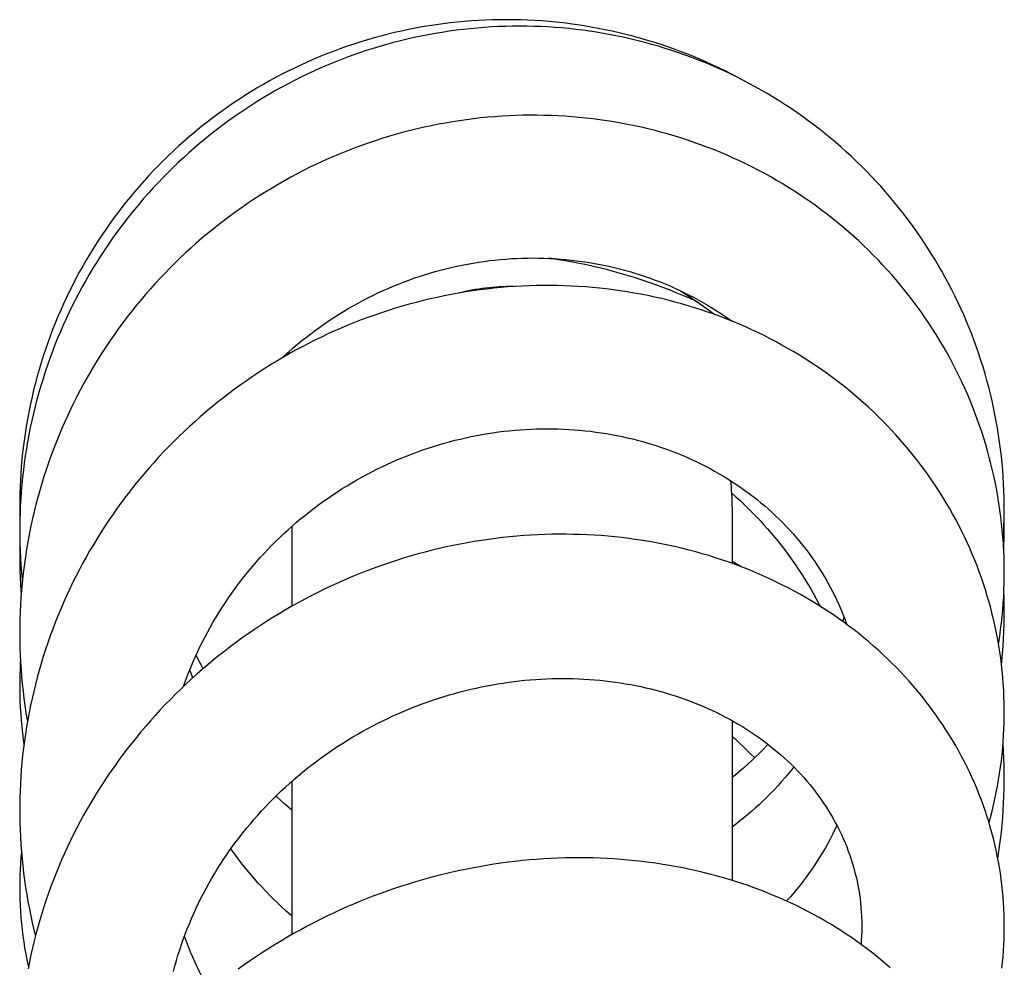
# Model space of a CAD drawing. Header units: millimetres. Extents: x 117 to 1320, y -43 to 1845.
# Tile 79 of 106: x 248 to 286, y 1809 to 1845. Entities that reach past the tile are written whole.
import ezdxf

# ---------------------------------------------------------------- set-up
doc = ezdxf.new("R2010")
doc.units = ezdxf.units.MM
doc.header["$LTSCALE"] = 65.395
doc.layers.get('0').update_dxf_attribs({"linetype": 'CONTINUOUS'})

msp = doc.modelspace()

# ---------------------------------------------------------------- linework, layer by layer
at = {"color": 7, "linetype": 'Continuous'}
for p, q in [((275.98, 1826.633), (275.98, 1824.444)), ((286.48, 1826.043), (286.478, 1826.316)), ((258.98, 1825.872), (258.98, 1822.789)), ((275.98, 1818.374), (275.98, 1812.207)), ((258.98, 1816.031), (258.98, 1810.113))]:
    msp.add_line(p, q, dxfattribs=at)
for points in [[(276.46, 1843.065), (276.219, 1843.195), (275.976, 1843.323), (275.73, 1843.447), (275.484, 1843.567), (275.235, 1843.684), (274.985, 1843.797), (274.734, 1843.906), (274.481, 1844.012), (274.227, 1844.114), (273.971, 1844.212), (273.714, 1844.307), (273.456, 1844.398), (273.196, 1844.485), (272.935, 1844.569), (272.672, 1844.649), (272.408, 1844.725), (272.143, 1844.797), (271.877, 1844.866), (271.61, 1844.93), (271.343, 1844.991), (271.074, 1845.048), (270.805, 1845.101), (270.535, 1845.151), (270.265, 1845.196), (269.995, 1845.237), (269.724, 1845.275), (269.453, 1845.308), (269.182, 1845.338), (268.911, 1845.363), (268.64, 1845.385), (268.368, 1845.403), (268.096, 1845.417), (267.824, 1845.427), (267.551, 1845.433), (267.278, 1845.435), (267.005, 1845.433), (266.732, 1845.427), (266.459, 1845.417), (266.186, 1845.404), (265.913, 1845.386), (265.64, 1845.365), (265.368, 1845.339), (265.096, 1845.31), (264.825, 1845.277), (264.554, 1845.239), (264.285, 1845.198), (264.016, 1845.154), (263.748, 1845.105), (263.481, 1845.052), (263.216, 1844.996), (262.951, 1844.936), (262.687, 1844.872), (262.424, 1844.804), (262.162, 1844.733), (261.901, 1844.657), (261.641, 1844.578), (261.382, 1844.495), (261.125, 1844.409), (260.868, 1844.318), (260.613, 1844.224), (260.359, 1844.126), (260.106, 1844.025), (259.855, 1843.919), (259.605, 1843.81), (259.357, 1843.698), (259.111, 1843.582), (258.866, 1843.462), (258.624, 1843.34), (258.383, 1843.213), (258.145, 1843.084), (257.908, 1842.951), (257.674, 1842.815), (257.442, 1842.675), (257.212, 1842.532), (256.985, 1842.386), (256.759, 1842.237), (256.535, 1842.084), (256.314, 1841.928), (256.094, 1841.768), (255.877, 1841.605), (255.662, 1841.439), (255.449, 1841.27), (255.238, 1841.097), (255.03, 1840.922), (254.825, 1840.743), (254.622, 1840.562), (254.422, 1840.378), (254.225, 1840.19), (254.03, 1840.001), (253.839, 1839.808), (253.65, 1839.613), (253.464, 1839.415), (253.282, 1839.215), (253.102, 1839.013), (252.926, 1838.808), (252.753, 1838.6), (252.582, 1838.39), (252.415, 1838.178), (252.251, 1837.963), (252.09, 1837.746), (251.931, 1837.526), (251.776, 1837.303), (251.624, 1837.078), (251.475, 1836.851), (251.329, 1836.621), (251.187, 1836.389), (251.048, 1836.156), (250.912, 1835.92), (250.78, 1835.683), (250.652, 1835.443), (250.527, 1835.202), (250.405, 1834.96), (250.287, 1834.716), (250.173, 1834.47), (250.062, 1834.222), (249.955, 1833.973), (249.851, 1833.723), (249.752, 1833.471), (249.655, 1833.218), (249.563, 1832.963), (249.474, 1832.707), (249.389, 1832.449), (249.307, 1832.19), (249.23, 1831.93), (249.156, 1831.669), (249.085, 1831.406), (249.019, 1831.142), (248.956, 1830.877), (248.897, 1830.611), (248.842, 1830.344), (248.791, 1830.076), (248.743, 1829.808), (248.7, 1829.539), (248.66, 1829.27), (248.625, 1829.001), (248.593, 1828.731), (248.565, 1828.461), (248.542, 1828.191), (248.522, 1827.921), (248.507, 1827.669)], [(286.48, 1826.551), (286.48, 1826.703), (286.475, 1826.972), (286.467, 1827.242), (286.455, 1827.512), (286.439, 1827.782), (286.42, 1828.051), (286.396, 1828.321), (286.368, 1828.591), (286.337, 1828.86), (286.301, 1829.129), (286.262, 1829.397), (286.219, 1829.664), (286.172, 1829.931), (286.121, 1830.197), (286.066, 1830.462), (286.008, 1830.726), (285.946, 1830.989), (285.88, 1831.251), (285.81, 1831.511), (285.737, 1831.77), (285.66, 1832.028), (285.579, 1832.283), (285.495, 1832.538), (285.408, 1832.79), (285.316, 1833.042), (285.221, 1833.292), (285.122, 1833.541), (285.02, 1833.789), (284.914, 1834.036), (284.804, 1834.282), (284.69, 1834.526), (284.572, 1834.769), (284.451, 1835.011), (284.327, 1835.251), (284.198, 1835.489), (284.067, 1835.726), (283.932, 1835.96), (283.793, 1836.193), (283.651, 1836.424), (283.506, 1836.652), (283.358, 1836.878), (283.206, 1837.102), (283.051, 1837.324), (282.894, 1837.543), (282.733, 1837.76), (282.569, 1837.974), (282.403, 1838.185), (282.233, 1838.394), (282.061, 1838.599), (281.886, 1838.803), (281.709, 1839.003), (281.528, 1839.201), (281.345, 1839.396), (281.158, 1839.588), (280.969, 1839.779), (280.776, 1839.966), (280.581, 1840.151), (280.382, 1840.334), (280.181, 1840.514), (279.976, 1840.691), (279.769, 1840.865), (279.56, 1841.037), (279.348, 1841.206), (279.133, 1841.371), (278.916, 1841.534), (278.696, 1841.693), (278.474, 1841.849), (278.25, 1842.002), (278.024, 1842.152), (277.796, 1842.298), (277.566, 1842.441), (277.334, 1842.58), (277.1, 1842.716), (276.864, 1842.848), (276.627, 1842.977), (276.389, 1843.102), (276.149, 1843.224), (275.907, 1843.342), (275.664, 1843.456), (275.419, 1843.567), (275.173, 1843.674), (274.924, 1843.778), (274.674, 1843.878), (274.422, 1843.975), (274.168, 1844.069), (273.912, 1844.159), (273.655, 1844.245), (273.396, 1844.328), (273.136, 1844.407), (272.875, 1844.482), (272.612, 1844.554), (272.348, 1844.622), (272.083, 1844.686), (271.817, 1844.746), (271.55, 1844.803), (271.283, 1844.856), (271.015, 1844.904), (270.746, 1844.949), (270.477, 1844.99), (270.208, 1845.027), (269.938, 1845.06), (269.668, 1845.089), (269.399, 1845.115), (269.129, 1845.136), (268.859, 1845.154), (268.588, 1845.167), (268.318, 1845.177), (268.047, 1845.183), (267.776, 1845.185), (267.505, 1845.182), (267.233, 1845.177), (266.961, 1845.167), (266.689, 1845.153), (266.417, 1845.135), (266.144, 1845.113), (265.872, 1845.088), (265.599, 1845.058), (265.327, 1845.025), (265.056, 1844.988), (264.784, 1844.946), (264.514, 1844.901), (264.243, 1844.852), (263.974, 1844.799), (263.706, 1844.743), (263.438, 1844.682), (263.172, 1844.618), (262.906, 1844.55), (262.642, 1844.478), (262.379, 1844.403), (262.118, 1844.324), (261.858, 1844.241), (261.599, 1844.154), (261.342, 1844.064), (261.087, 1843.971), (260.832, 1843.873), (260.579, 1843.772), (260.327, 1843.667), (260.076, 1843.559), (259.826, 1843.446), (259.578, 1843.33), (259.331, 1843.211), (259.085, 1843.087), (258.841, 1842.96), (258.598, 1842.829), (258.357, 1842.695), (258.118, 1842.557), (257.88, 1842.416), (257.645, 1842.271), (257.411, 1842.123), (257.18, 1841.972), (256.951, 1841.818), (256.724, 1841.66), (256.5, 1841.499), (256.278, 1841.335), (256.059, 1841.169), (255.842, 1840.999), (255.628, 1840.826), (255.417, 1840.651), (255.208, 1840.473), (255.002, 1840.291), (254.799, 1840.107), (254.598, 1839.92), (254.4, 1839.73), (254.205, 1839.538), (254.012, 1839.342), (253.821, 1839.143), (253.633, 1838.941), (253.448, 1838.736), (253.265, 1838.529), (253.086, 1838.319), (252.909, 1838.105), (252.735, 1837.89), (252.563, 1837.671), (252.395, 1837.45), (252.23, 1837.227), (252.068, 1837.001), (251.91, 1836.773), (251.754, 1836.543), (251.602, 1836.311), (251.454, 1836.077), (251.308, 1835.841), (251.167, 1835.603), (251.028, 1835.364), (250.894, 1835.122), (250.763, 1834.88), (250.635, 1834.635), (250.511, 1834.389), (250.391, 1834.142), (250.274, 1833.893), (250.161, 1833.642), (250.051, 1833.389), (249.945, 1833.135), (249.842, 1832.879), (249.743, 1832.62), (249.647, 1832.361), (249.555, 1832.099), (249.466, 1831.836), (249.381, 1831.572), (249.3, 1831.306)], [(286.48, 1824.09), (286.48, 1824.169), (286.477, 1824.428), (286.47, 1824.687), (286.459, 1824.946), (286.444, 1825.205), (286.425, 1825.465), (286.403, 1825.724), (286.376, 1825.983), (286.346, 1826.242), (286.312, 1826.5), (286.274, 1826.757), (286.232, 1827.015), (286.186, 1827.271), (286.137, 1827.526), (286.084, 1827.781), (286.026, 1828.035), (285.966, 1828.287), (285.901, 1828.539), (285.833, 1828.789), (285.761, 1829.037), (285.686, 1829.285), (285.607, 1829.531), (285.524, 1829.775), (285.438, 1830.018), (285.348, 1830.26), (285.254, 1830.5), (285.157, 1830.739), (285.056, 1830.977), (284.952, 1831.214), (284.843, 1831.45), (284.731, 1831.684), (284.616, 1831.917), (284.496, 1832.148), (284.373, 1832.378), (284.247, 1832.607), (284.117, 1832.833), (283.984, 1833.058), (283.847, 1833.281), (283.707, 1833.502), (283.564, 1833.721), (283.417, 1833.938), (283.267, 1834.152), (283.114, 1834.365), (282.958, 1834.575), (282.799, 1834.782), (282.637, 1834.987), (282.472, 1835.189), (282.304, 1835.389), (282.134, 1835.586), (281.961, 1835.781), (281.785, 1835.972), (281.606, 1836.161), (281.424, 1836.348), (281.239, 1836.532), (281.051, 1836.713), (280.86, 1836.892), (280.667, 1837.069), (280.47, 1837.243), (280.27, 1837.414), (280.068, 1837.583), (279.862, 1837.749), (279.654, 1837.912), (279.444, 1838.073), (279.231, 1838.23), (279.015, 1838.385), (278.797, 1838.536), (278.576, 1838.684), (278.354, 1838.829), (278.129, 1838.971), (277.902, 1839.11), (277.673, 1839.245), (277.442, 1839.377), (277.209, 1839.505), (276.975, 1839.63), (276.739, 1839.752), (276.502, 1839.87), (276.263, 1839.984), (276.022, 1840.095), (275.78, 1840.202), (275.536, 1840.306), (275.29, 1840.407), (275.043, 1840.504), (274.794, 1840.597), (274.543, 1840.687), (274.29, 1840.774), (274.035, 1840.857), (273.778, 1840.937), (273.52, 1841.013), (273.261, 1841.085), (273, 1841.154), (272.738, 1841.22), (272.474, 1841.281), (272.21, 1841.339), (271.944, 1841.393), (271.678, 1841.443), (271.411, 1841.489), (271.143, 1841.532), (270.874, 1841.571), (270.605, 1841.606), (270.335, 1841.637), (270.066, 1841.664), (269.796, 1841.688), (269.526, 1841.707), (269.256, 1841.723), (268.986, 1841.734), (268.715, 1841.742), (268.445, 1841.746), (268.174, 1841.747), (267.903, 1841.743), (267.632, 1841.735), (267.36, 1841.724), (267.088, 1841.709), (266.816, 1841.69), (266.543, 1841.666), (266.27, 1841.64), (265.997, 1841.609), (265.724, 1841.574), (265.452, 1841.535), (265.179, 1841.493), (264.908, 1841.446), (264.636, 1841.396), (264.365, 1841.342), (264.095, 1841.284), (263.826, 1841.222), (263.558, 1841.157), (263.29, 1841.088), (263.024, 1841.015), (262.759, 1840.938), (262.495, 1840.858), (262.232, 1840.774), (261.971, 1840.686), (261.712, 1840.595), (261.454, 1840.5), (261.197, 1840.402), (260.942, 1840.3), (260.688, 1840.195), (260.436, 1840.086), (260.184, 1839.973), (259.933, 1839.856), (259.684, 1839.736), (259.436, 1839.612), (259.189, 1839.484), (258.944, 1839.353), (258.7, 1839.218), (258.458, 1839.079), (258.218, 1838.937), (257.979, 1838.792), (257.743, 1838.643), (257.508, 1838.491), (257.276, 1838.336), (257.046, 1838.178), (256.818, 1838.016), (256.592, 1837.851), (256.369, 1837.684), (256.149, 1837.513), (255.931, 1837.34), (255.716, 1837.163), (255.503, 1836.984), (255.293, 1836.802), (255.086, 1836.618), (254.882, 1836.431), (254.68, 1836.241), (254.481, 1836.048), (254.285, 1835.852), (254.091, 1835.653), (253.9, 1835.451), (253.711, 1835.246), (253.524, 1835.039), (253.34, 1834.828), (253.159, 1834.614), (252.981, 1834.398), (252.805, 1834.179), (252.633, 1833.958), (252.464, 1833.734), (252.297, 1833.508), (252.134, 1833.279), (251.974, 1833.048), (251.817, 1832.816), (251.664, 1832.581), (251.514, 1832.344), (251.367, 1832.105), (251.224, 1831.864), (251.084, 1831.622), (250.948, 1831.378), (250.815, 1831.132), (250.686, 1830.885), (250.561, 1830.637), (250.439, 1830.387), (250.321, 1830.135), (250.206, 1829.882), (250.095, 1829.627), (249.988, 1829.37), (249.883, 1829.112), (249.783, 1828.852), (249.686, 1828.591), (249.592, 1828.328), (249.502, 1828.063), (249.416, 1827.797), (249.333, 1827.529)], [(258.601, 1832.373), (258.716, 1832.48), (258.877, 1832.625), (259.04, 1832.767), (259.206, 1832.907), (259.373, 1833.045), (259.543, 1833.18), (259.716, 1833.313), (259.89, 1833.443), (260.066, 1833.571), (260.244, 1833.696), (260.424, 1833.819), (260.606, 1833.939), (260.789, 1834.056), (260.974, 1834.17), (261.16, 1834.281), (261.348, 1834.389), (261.538, 1834.495), (261.728, 1834.597), (261.92, 1834.697), (262.113, 1834.793), (262.307, 1834.886), (262.502, 1834.977), (262.699, 1835.064), (262.896, 1835.148), (263.095, 1835.229), (263.294, 1835.307), (263.495, 1835.382), (263.696, 1835.454), (263.899, 1835.522), (264.103, 1835.588), (264.308, 1835.651), (264.514, 1835.71), (264.721, 1835.767), (264.929, 1835.82), (265.137, 1835.871), (265.347, 1835.918), (265.557, 1835.962), (265.767, 1836.002), (265.978, 1836.04), (266.189, 1836.074), (266.4, 1836.105), (266.611, 1836.133), (266.823, 1836.157), (267.034, 1836.178), (267.245, 1836.196), (267.456, 1836.211), (267.667, 1836.222), (267.878, 1836.23), (268.088, 1836.235), (268.298, 1836.237), (268.508, 1836.235), (268.717, 1836.23), (268.927, 1836.222), (269.137, 1836.211), (269.347, 1836.196), (269.556, 1836.178), (269.766, 1836.157), (269.975, 1836.132), (270.183, 1836.105), (270.392, 1836.074), (270.599, 1836.04), (270.806, 1836.002), (271.012, 1835.962), (271.217, 1835.918), (271.421, 1835.871), (271.624, 1835.821), (271.825, 1835.768), (272.026, 1835.712), (272.225, 1835.653), (272.422, 1835.591), (272.619, 1835.526), (272.814, 1835.458), (273.007, 1835.386), (273.2, 1835.312), (273.391, 1835.235), (273.58, 1835.155), (273.768, 1835.071), (273.955, 1834.985), (274.14, 1834.896), (274.324, 1834.804), (274.507, 1834.708), (274.688, 1834.61), (274.867, 1834.509), (275.045, 1834.405), (275.221, 1834.298), (275.395, 1834.188), (275.568, 1834.076), (275.738, 1833.961), (275.906, 1833.843), (275.966, 1833.8)], [(274.638, 1834.538), (274.581, 1834.565), (274.327, 1834.679), (274.072, 1834.79), (273.816, 1834.897), (273.558, 1835.001), (273.298, 1835.101), (273.037, 1835.198), (272.774, 1835.291), (272.51, 1835.381), (272.244, 1835.467), (271.978, 1835.55), (271.71, 1835.629), (271.442, 1835.704), (271.173, 1835.775), (270.903, 1835.843), (270.632, 1835.907), (270.361, 1835.967), (270.089, 1836.023), (269.817, 1836.075), (269.545, 1836.124), (269.273, 1836.169), (269.001, 1836.21), (268.901, 1836.223)], [(286.48, 1818.693), (286.48, 1818.821), (286.476, 1819.066), (286.468, 1819.312), (286.456, 1819.557), (286.441, 1819.803), (286.421, 1820.048), (286.398, 1820.293), (286.371, 1820.538), (286.34, 1820.783), (286.306, 1821.027), (286.267, 1821.27), (286.225, 1821.513), (286.179, 1821.756), (286.129, 1821.997), (286.075, 1822.237), (286.018, 1822.477), (285.957, 1822.715), (285.892, 1822.952), (285.824, 1823.187), (285.752, 1823.422), (285.677, 1823.655), (285.597, 1823.887), (285.515, 1824.118), (285.428, 1824.348), (285.338, 1824.576), (285.245, 1824.804), (285.147, 1825.03), (285.046, 1825.254), (284.942, 1825.478), (284.833, 1825.7), (284.722, 1825.921), (284.606, 1826.14), (284.487, 1826.358), (284.364, 1826.575), (284.238, 1826.79), (284.109, 1827.003), (283.976, 1827.215), (283.839, 1827.425), (283.699, 1827.632), (283.556, 1827.838), (283.41, 1828.042), (283.26, 1828.244), (283.108, 1828.443), (282.952, 1828.641), (282.793, 1828.836), (282.632, 1829.028), (282.467, 1829.218), (282.3, 1829.405), (282.13, 1829.59), (281.957, 1829.772), (281.781, 1829.952), (281.602, 1830.129), (281.42, 1830.304), (281.236, 1830.476), (281.048, 1830.646), (280.858, 1830.813), (280.664, 1830.978), (280.467, 1831.141), (280.268, 1831.301), (280.065, 1831.458), (279.86, 1831.613), (279.652, 1831.765), (279.441, 1831.914), (279.228, 1832.061), (279.012, 1832.204), (278.794, 1832.345), (278.574, 1832.482), (278.351, 1832.616), (278.126, 1832.747), (277.9, 1832.875), (277.671, 1833), (277.44, 1833.121), (277.208, 1833.239), (276.973, 1833.354), (276.737, 1833.465), (276.499, 1833.573), (276.259, 1833.678), (276.017, 1833.779), (275.773, 1833.877), (275.528, 1833.971), (275.281, 1834.062), (275.032, 1834.15), (274.782, 1834.234), (274.53, 1834.315), (274.276, 1834.392), (274.02, 1834.466), (273.763, 1834.536), (273.505, 1834.603), (273.244, 1834.666), (272.983, 1834.726), (272.72, 1834.782), (272.456, 1834.834), (272.191, 1834.883), (271.925, 1834.928), (271.657, 1834.969), (271.389, 1835.007), (271.12, 1835.041), (270.851, 1835.071), (270.581, 1835.097), (270.311, 1835.12), (270.04, 1835.139), (269.769, 1835.154), (269.498, 1835.165), (269.227, 1835.172), (268.956, 1835.176), (268.685, 1835.176), (268.414, 1835.172), (268.142, 1835.164), (267.87, 1835.152), (267.597, 1835.137), (267.325, 1835.118), (267.052, 1835.095), (266.778, 1835.068), (266.505, 1835.038), (266.232, 1835.003), (265.958, 1834.965), (265.685, 1834.923), (265.411, 1834.877), (265.138, 1834.827), (264.866, 1834.774), (264.594, 1834.716), (264.322, 1834.655), (264.051, 1834.59), (263.781, 1834.522), (263.512, 1834.45), (263.244, 1834.374), (262.977, 1834.294), (262.711, 1834.211), (262.447, 1834.125), (262.184, 1834.034), (261.922, 1833.94), (261.661, 1833.843), (261.402, 1833.742), (261.144, 1833.638), (260.888, 1833.53), (260.633, 1833.418), (260.379, 1833.303), (260.127, 1833.184), (259.876, 1833.062), (259.626, 1832.936), (259.378, 1832.807), (259.131, 1832.674), (258.885, 1832.537), (258.641, 1832.397), (258.399, 1832.254), (258.158, 1832.107), (257.92, 1831.957), (257.683, 1831.803), (257.449, 1831.647), (257.216, 1831.487), (256.986, 1831.324), (256.758, 1831.158), (256.533, 1830.989), (256.309, 1830.817), (256.089, 1830.642), (255.871, 1830.465), (255.656, 1830.285), (255.444, 1830.102), (255.234, 1829.916), (255.028, 1829.728), (254.824, 1829.537), (254.622, 1829.344), (254.424, 1829.148), (254.228, 1828.949), (254.034, 1828.747), (253.843, 1828.542), (253.655, 1828.334), (253.469, 1828.124), (253.285, 1827.91), (253.105, 1827.695), (252.927, 1827.476), (252.753, 1827.255), (252.581, 1827.032), (252.413, 1826.806), (252.247, 1826.578), (252.085, 1826.347), (251.926, 1826.115), (251.77, 1825.881), (251.617, 1825.644), (251.468, 1825.406), (251.323, 1825.166), (251.18, 1824.925), (251.042, 1824.681), (250.907, 1824.437), (250.776, 1824.191), (250.648, 1823.943), (250.524, 1823.694), (250.403, 1823.444), (250.286, 1823.192), (250.173, 1822.939), (250.063, 1822.684), (249.956, 1822.427), (249.853, 1822.169), (249.754, 1821.909), (249.658, 1821.647), (249.565, 1821.384), (249.476, 1821.119), (249.391, 1820.853), (249.309, 1820.586)], [(273.874, 1835.022), (273.977, 1834.962), (274.162, 1834.849), (274.345, 1834.733), (274.527, 1834.614), (274.707, 1834.492), (274.885, 1834.367), (275.062, 1834.24), (275.237, 1834.11), (275.314, 1834.05)], [(249.3, 1831.306), (249.222, 1831.038), (249.148, 1830.77), (249.078, 1830.501), (249.012, 1830.23), (248.95, 1829.959), (248.891, 1829.687), (248.836, 1829.414), (248.786, 1829.141), (248.739, 1828.867), (248.696, 1828.593), (248.657, 1828.319), (248.622, 1828.044), (248.59, 1827.77), (248.563, 1827.495), (248.54, 1827.22), (248.52, 1826.946), (248.504, 1826.671), (248.493, 1826.395), (248.485, 1826.12), (248.481, 1825.844), (248.481, 1825.707)], [(254.799, 1819.691), (254.841, 1819.812), (254.917, 1820.017), (254.997, 1820.221), (255.079, 1820.424), (255.164, 1820.626), (255.252, 1820.826), (255.343, 1821.025), (255.437, 1821.222), (255.534, 1821.418), (255.634, 1821.612), (255.737, 1821.805), (255.843, 1821.997), (255.952, 1822.187), (256.064, 1822.376), (256.179, 1822.563), (256.296, 1822.748), (256.417, 1822.932), (256.54, 1823.115), (256.666, 1823.296), (256.794, 1823.474), (256.926, 1823.651), (257.059, 1823.826), (257.196, 1823.999), (257.334, 1824.17), (257.475, 1824.339), (257.619, 1824.505), (257.764, 1824.669), (257.912, 1824.83), (258.062, 1824.989), (258.214, 1825.146), (258.368, 1825.3), (258.523, 1825.452), (258.681, 1825.601), (258.841, 1825.748), (259.004, 1825.892), (259.168, 1826.035), (259.335, 1826.175), (259.505, 1826.314), (259.676, 1826.449), (259.85, 1826.583), (260.025, 1826.714), (260.203, 1826.843), (260.382, 1826.969), (260.563, 1827.092), (260.746, 1827.213), (260.93, 1827.331), (261.116, 1827.446), (261.303, 1827.559), (261.492, 1827.669), (261.682, 1827.775), (261.873, 1827.879), (262.065, 1827.98), (262.258, 1828.078), (262.452, 1828.173), (262.647, 1828.265), (262.843, 1828.354), (263.04, 1828.44), (263.238, 1828.524), (263.438, 1828.604), (263.638, 1828.681), (263.839, 1828.756), (264.042, 1828.828), (264.245, 1828.896), (264.45, 1828.962), (264.656, 1829.025), (264.862, 1829.085), (265.07, 1829.143), (265.278, 1829.197), (265.487, 1829.248), (265.696, 1829.296), (265.906, 1829.341), (266.115, 1829.383), (266.326, 1829.421), (266.536, 1829.457), (266.746, 1829.49), (266.957, 1829.519), (267.167, 1829.545), (267.377, 1829.568), (267.587, 1829.589), (267.796, 1829.605), (268.005, 1829.619), (268.214, 1829.63), (268.423, 1829.638), (268.632, 1829.642), (268.841, 1829.644), (269.049, 1829.642), (269.258, 1829.638), (269.467, 1829.63), (269.675, 1829.619), (269.883, 1829.605), (270.091, 1829.588), (270.299, 1829.568), (270.505, 1829.545), (270.712, 1829.518), (270.917, 1829.489), (271.122, 1829.457), (271.325, 1829.421), (271.528, 1829.383), (271.73, 1829.342), (271.93, 1829.297), (272.129, 1829.25), (272.327, 1829.2), (272.524, 1829.147), (272.718, 1829.091), (272.911, 1829.033), (273.103, 1828.971), (273.293, 1828.907), (273.483, 1828.84), (273.67, 1828.77), (273.857, 1828.697), (274.043, 1828.621), (274.227, 1828.542), (274.41, 1828.46), (274.592, 1828.375), (274.772, 1828.288), (274.95, 1828.197), (275.127, 1828.104), (275.302, 1828.008), (275.475, 1827.91), (275.647, 1827.808), (275.816, 1827.705), (275.983, 1827.598), (276.148, 1827.489), (276.311, 1827.378), (276.472, 1827.264), (276.63, 1827.148), (276.786, 1827.03), (276.939, 1826.909), (277.09, 1826.787), (277.238, 1826.662), (277.384, 1826.534), (277.528, 1826.404), (277.669, 1826.272), (277.808, 1826.138), (277.945, 1826.001), (278.079, 1825.862), (278.21, 1825.721), (278.339, 1825.578), (278.465, 1825.432), (278.589, 1825.284), (278.71, 1825.135), (278.829, 1824.983), (278.944, 1824.829), (279.057, 1824.673), (279.167, 1824.515), (279.274, 1824.356), (279.378, 1824.195), (279.479, 1824.032), (279.576, 1823.868), (279.671, 1823.702), (279.762, 1823.535), (279.851, 1823.367), (279.936, 1823.198), (280.017, 1823.027), (280.095, 1822.856), (280.17, 1822.683), (280.242, 1822.51), (280.311, 1822.335), (280.376, 1822.158), (280.4, 1822.089)], [(248.507, 1827.669), (248.495, 1827.419), (248.486, 1827.15), (248.482, 1826.88), (248.481, 1826.684)], [(249.333, 1827.529), (249.254, 1827.26), (249.179, 1826.99), (249.107, 1826.719), (249.04, 1826.446), (248.976, 1826.173), (248.915, 1825.899), (248.859, 1825.624), (248.807, 1825.349), (248.758, 1825.073), (248.713, 1824.796), (248.673, 1824.52), (248.636, 1824.243), (248.603, 1823.966), (248.574, 1823.689), (248.549, 1823.412), (248.528, 1823.135), (248.511, 1822.858), (248.497, 1822.581), (248.488, 1822.303), (248.482, 1822.026), (248.481, 1821.77)], [(275.964, 1827.159), (276.122, 1827.017), (276.283, 1826.87), (276.442, 1826.72), (276.598, 1826.568), (276.752, 1826.414), (276.904, 1826.258), (277.053, 1826.099), (277.2, 1825.939), (277.345, 1825.776), (277.487, 1825.61), (277.628, 1825.443), (277.765, 1825.273), (277.901, 1825.1), (278.035, 1824.926), (278.165, 1824.749), (278.294, 1824.57), (278.42, 1824.39), (278.543, 1824.207), (278.664, 1824.022), (278.781, 1823.836), (278.896, 1823.648), (279.009, 1823.458), (279.118, 1823.267), (279.224, 1823.074), (279.328, 1822.88), (279.373, 1822.791)], [(248.481, 1826.684), (248.481, 1826.606), (248.484, 1826.335), (248.487, 1826.202)], [(286.437, 1825.298), (286.441, 1825.347), (286.457, 1825.615), (286.468, 1825.884), (286.476, 1826.152), (286.48, 1826.421), (286.48, 1826.551)], [(286.454, 1825.037), (286.459, 1825.125), (286.47, 1825.401), (286.477, 1825.676), (286.48, 1825.952), (286.48, 1826.043)], [(248.481, 1825.707), (248.482, 1825.482), (248.487, 1825.206), (248.496, 1824.93), (248.509, 1824.653), (248.526, 1824.377), (248.547, 1824.1), (248.571, 1823.824), (248.58, 1823.743)], [(286.48, 1810.444), (286.478, 1810.673), (286.473, 1810.899), (286.463, 1811.126), (286.45, 1811.353), (286.433, 1811.579), (286.413, 1811.806), (286.388, 1812.032), (286.36, 1812.258), (286.328, 1812.483), (286.293, 1812.708), (286.254, 1812.932), (286.211, 1813.156), (286.164, 1813.379), (286.114, 1813.601), (286.06, 1813.822), (286.002, 1814.042), (285.941, 1814.261), (285.877, 1814.479), (285.809, 1814.696), (285.737, 1814.912), (285.662, 1815.127), (285.583, 1815.341), (285.5, 1815.554), (285.414, 1815.766), (285.324, 1815.978), (285.23, 1816.188), (285.133, 1816.397), (285.033, 1816.605), (284.928, 1816.812), (284.821, 1817.017), (284.709, 1817.222), (284.595, 1817.424), (284.476, 1817.626), (284.355, 1817.825), (284.23, 1818.023), (284.102, 1818.219), (283.971, 1818.413), (283.836, 1818.606), (283.699, 1818.796), (283.558, 1818.984), (283.414, 1819.171), (283.267, 1819.355), (283.116, 1819.538), (282.963, 1819.719), (282.806, 1819.897), (282.646, 1820.074), (282.482, 1820.249), (282.316, 1820.422), (282.146, 1820.593), (281.973, 1820.761), (281.797, 1820.928), (281.619, 1821.092), (281.437, 1821.254), (281.252, 1821.413), (281.064, 1821.57), (280.874, 1821.725), (280.681, 1821.876), (280.486, 1822.026), (280.287, 1822.172), (280.087, 1822.316), (279.884, 1822.457), (279.678, 1822.595), (279.47, 1822.731), (279.259, 1822.863), (279.046, 1822.993), (278.831, 1823.12), (278.613, 1823.244), (278.393, 1823.365), (278.17, 1823.484), (277.944, 1823.599), (277.717, 1823.712), (277.487, 1823.822), (277.254, 1823.928), (277.02, 1824.032), (276.783, 1824.132), (276.545, 1824.23), (276.304, 1824.324), (276.062, 1824.415), (275.818, 1824.502), (275.572, 1824.586), (275.325, 1824.667), (275.076, 1824.745), (274.826, 1824.819), (274.574, 1824.89), (274.322, 1824.957), (274.068, 1825.021), (273.813, 1825.081), (273.556, 1825.138), (273.298, 1825.192), (273.039, 1825.242), (272.778, 1825.288), (272.516, 1825.332), (272.252, 1825.371), (271.988, 1825.407), (271.722, 1825.44), (271.455, 1825.469), (271.187, 1825.495), (270.918, 1825.517), (270.649, 1825.535), (270.379, 1825.55), (270.109, 1825.561), (269.838, 1825.568), (269.566, 1825.572), (269.295, 1825.572), (269.023, 1825.569), (268.751, 1825.562), (268.479, 1825.551), (268.207, 1825.537), (267.935, 1825.519), (267.662, 1825.497), (267.389, 1825.472), (267.117, 1825.443), (266.844, 1825.41), (266.571, 1825.374), (266.298, 1825.334), (266.026, 1825.291), (265.753, 1825.244), (265.481, 1825.193), (265.209, 1825.138), (264.937, 1825.08), (264.666, 1825.018), (264.396, 1824.953), (264.126, 1824.884), (263.857, 1824.812), (263.589, 1824.736), (263.322, 1824.656), (263.056, 1824.573), (262.791, 1824.487), (262.527, 1824.397), (262.265, 1824.304), (262.021, 1824.214)], [(248.488, 1825.179), (248.483, 1824.99), (248.48, 1824.73), (248.48, 1824.68)], [(248.48, 1824.68), (248.482, 1824.424), (248.488, 1824.165), (248.498, 1823.905), (248.511, 1823.645), (248.528, 1823.385), (248.538, 1823.269)], [(276.341, 1824.309), (276.13, 1824.433), (275.98, 1824.518)], [(262.021, 1824.214), (261.779, 1824.121), (261.519, 1824.018), (261.26, 1823.911), (261.002, 1823.801), (260.746, 1823.686), (260.49, 1823.569), (260.235, 1823.448), (259.982, 1823.323), (259.729, 1823.195), (259.479, 1823.063), (259.23, 1822.928), (258.983, 1822.79), (258.737, 1822.649), (258.493, 1822.504), (258.251, 1822.356), (258.011, 1822.205), (257.773, 1822.051), (257.537, 1821.893), (257.303, 1821.733), (257.072, 1821.569), (256.843, 1821.403), (256.616, 1821.234), (256.392, 1821.063), (256.171, 1820.888), (255.952, 1820.711), (255.736, 1820.532), (255.523, 1820.349), (255.312, 1820.164), (255.104, 1819.976), (254.898, 1819.786), (254.695, 1819.592), (254.494, 1819.396), (254.296, 1819.198), (254.101, 1818.996), (253.908, 1818.792), (253.717, 1818.585), (253.53, 1818.375), (253.345, 1818.163), (253.162, 1817.948), (252.983, 1817.731), (252.807, 1817.511), (252.634, 1817.29), (252.464, 1817.066), (252.297, 1816.84), (252.134, 1816.612), (251.974, 1816.382), (251.817, 1816.151), (251.663, 1815.917), (251.513, 1815.682), (251.367, 1815.446), (251.224, 1815.208), (251.085, 1814.968), (250.949, 1814.727), (250.817, 1814.485), (250.688, 1814.242), (250.563, 1813.997), (250.442, 1813.75), (250.324, 1813.502), (250.209, 1813.252), (250.098, 1813.001), (249.99, 1812.747), (249.886, 1812.492), (249.784, 1812.235), (249.687, 1811.977), (249.593, 1811.717), (249.503, 1811.457), (249.417, 1811.195), (249.334, 1810.932), (249.255, 1810.668), (249.179, 1810.403), (249.108, 1810.137), (249.04, 1809.871), (248.976, 1809.604), (248.916, 1809.337), (248.86, 1809.069), (248.808, 1808.801)], [(286.257, 1821.327), (286.265, 1821.374), (286.304, 1821.631), (286.339, 1821.888), (286.37, 1822.145), (286.397, 1822.402), (286.421, 1822.659), (286.44, 1822.916), (286.456, 1823.173), (286.468, 1823.431), (286.475, 1823.688), (286.48, 1823.946), (286.48, 1824.09)], [(286.48, 1822.57), (286.479, 1822.827), (286.473, 1823.105), (286.464, 1823.361)], [(286.373, 1820.52), (286.39, 1820.688), (286.415, 1820.967), (286.436, 1821.246), (286.453, 1821.525), (286.465, 1821.805), (286.474, 1822.084), (286.479, 1822.363), (286.48, 1822.57)], [(280.297, 1822.37), (280.276, 1822.307), (280.241, 1822.206)], [(248.481, 1821.77), (248.483, 1821.466), (248.489, 1821.187), (248.499, 1820.908), (248.513, 1820.628), (248.531, 1820.349), (248.553, 1820.07), (248.579, 1819.791), (248.609, 1819.512), (248.643, 1819.233), (248.68, 1818.955), (248.722, 1818.678), (248.767, 1818.401), (248.779, 1818.336)], [(248.51, 1820.698), (248.505, 1820.613), (248.493, 1820.366), (248.485, 1820.119), (248.481, 1819.873), (248.48, 1819.738)], [(249.309, 1820.586), (249.231, 1820.317), (249.157, 1820.047), (249.087, 1819.776), (249.02, 1819.505), (248.957, 1819.232), (248.898, 1818.959), (248.843, 1818.685), (248.792, 1818.411), (248.745, 1818.136), (248.701, 1817.86), (248.661, 1817.585), (248.626, 1817.309), (248.594, 1817.034), (248.566, 1816.758), (248.542, 1816.483), (248.522, 1816.207), (248.506, 1815.931), (248.494, 1815.656), (248.486, 1815.38), (248.481, 1815.104), (248.48, 1814.927)], [(255.557, 1820.378), (255.48, 1820.525), (255.384, 1820.712), (255.292, 1820.901), (255.289, 1820.907)], [(255.167, 1820.033), (255.096, 1820.196), (255.041, 1820.33)], [(263.459, 1818.808), (263.646, 1818.883), (263.845, 1818.961), (264.046, 1819.036), (264.248, 1819.108), (264.451, 1819.178), (264.655, 1819.245), (264.86, 1819.309), (265.065, 1819.37), (265.271, 1819.429), (265.478, 1819.485), (265.685, 1819.538), (265.893, 1819.588), (266.101, 1819.636), (266.309, 1819.68), (266.518, 1819.722), (266.726, 1819.761), (266.935, 1819.796), (267.144, 1819.829), (267.352, 1819.86), (267.561, 1819.887), (267.769, 1819.911), (267.978, 1819.933), (268.186, 1819.951), (268.395, 1819.967), (268.603, 1819.98), (268.811, 1819.99), (269.019, 1819.997), (269.226, 1820.001), (269.434, 1820.003), (269.64, 1820.001), (269.847, 1819.997), (270.052, 1819.99), (270.257, 1819.98), (270.461, 1819.967), (270.665, 1819.952), (270.867, 1819.934), (271.069, 1819.913), (271.269, 1819.889), (271.469, 1819.862), (271.668, 1819.833), (271.865, 1819.801), (272.062, 1819.766), (272.257, 1819.728), (272.452, 1819.688), (272.645, 1819.645), (272.838, 1819.599), (273.029, 1819.551), (273.22, 1819.5), (273.409, 1819.446), (273.597, 1819.389), (273.783, 1819.33), (273.968, 1819.269), (274.151, 1819.204), (274.333, 1819.137), (274.513, 1819.068), (274.691, 1818.996), (274.868, 1818.922), (275.042, 1818.846), (275.215, 1818.767), (275.385, 1818.685), (275.554, 1818.601), (275.721, 1818.515), (275.886, 1818.427), (276.05, 1818.335), (276.211, 1818.242), (276.371, 1818.146), (276.529, 1818.047), (276.685, 1817.946), (276.839, 1817.843), (276.991, 1817.738), (277.14, 1817.63), (277.287, 1817.52), (277.432, 1817.408), (277.575, 1817.294), (277.715, 1817.177), (277.852, 1817.059), (277.987, 1816.939), (278.12, 1816.817), (278.25, 1816.692), (278.377, 1816.566), (278.502, 1816.438), (278.624, 1816.308), (278.743, 1816.175), (278.86, 1816.041), (278.974, 1815.905), (279.086, 1815.767), (279.195, 1815.627), (279.301, 1815.485), (279.404, 1815.341), (279.504, 1815.196), (279.601, 1815.049), (279.695, 1814.9), (279.786, 1814.75), (279.874, 1814.598), (279.959, 1814.445), (280.04, 1814.291), (280.119, 1814.135), (280.193, 1813.979), (280.265, 1813.821), (280.333, 1813.662), (280.398, 1813.502), (280.46, 1813.341), (280.518, 1813.178), (280.573, 1813.015), (280.625, 1812.85), (280.673, 1812.685), (280.717, 1812.519), (280.759, 1812.352), (280.796, 1812.184), (280.831, 1812.015), (280.861, 1811.846), (280.889, 1811.676), (280.912, 1811.505), (280.933, 1811.335), (280.949, 1811.164), (280.962, 1810.993), (280.972, 1810.821), (280.978, 1810.651), (280.98, 1810.48), (280.98, 1810.445)], [(248.48, 1819.738), (248.481, 1819.632), (248.484, 1819.384), (248.492, 1819.136), (248.503, 1818.888), (248.518, 1818.64), (248.538, 1818.391), (248.561, 1818.143), (248.588, 1817.894), (248.619, 1817.646), (248.645, 1817.457)], [(254.414, 1808.695), (254.47, 1808.903), (254.528, 1809.111), (254.59, 1809.318), (254.655, 1809.524), (254.723, 1809.729), (254.795, 1809.933), (254.869, 1810.136), (254.947, 1810.338), (255.028, 1810.538), (255.111, 1810.737), (255.198, 1810.935), (255.287, 1811.131), (255.38, 1811.325), (255.475, 1811.518), (255.573, 1811.709), (255.673, 1811.898), (255.777, 1812.086), (255.883, 1812.273), (255.993, 1812.458), (256.105, 1812.642), (256.22, 1812.825), (256.339, 1813.007), (256.46, 1813.187), (256.584, 1813.365), (256.71, 1813.542), (256.839, 1813.717), (256.971, 1813.891), (257.105, 1814.062), (257.242, 1814.232), (257.382, 1814.399), (257.523, 1814.565), (257.667, 1814.728), (257.813, 1814.89), (257.962, 1815.049), (258.113, 1815.206), (258.265, 1815.361), (258.42, 1815.513), (258.576, 1815.663), (258.734, 1815.811), (258.894, 1815.955), (259.056, 1816.098), (259.22, 1816.238), (259.385, 1816.376), (259.553, 1816.512), (259.723, 1816.645), (259.896, 1816.777), (260.07, 1816.907), (260.247, 1817.035), (260.425, 1817.16), (260.606, 1817.283), (260.788, 1817.403), (260.971, 1817.521), (261.156, 1817.636), (261.343, 1817.749), (261.531, 1817.86), (261.72, 1817.967), (261.911, 1818.072), (262.103, 1818.175), (262.296, 1818.274), (262.49, 1818.371), (262.685, 1818.465), (262.881, 1818.557), (263.077, 1818.645), (263.275, 1818.731), (263.459, 1818.808)], [(285.89, 1814.433), (285.946, 1814.635), (286.008, 1814.876), (286.066, 1815.118), (286.121, 1815.36), (286.172, 1815.603), (286.219, 1815.847), (286.262, 1816.09), (286.301, 1816.334), (286.336, 1816.578), (286.368, 1816.822), (286.395, 1817.067), (286.419, 1817.311), (286.439, 1817.555), (286.454, 1817.799), (286.467, 1818.043), (286.475, 1818.288), (286.479, 1818.532), (286.48, 1818.693)], [(275.98, 1817.764), (276.088, 1817.669), (276.248, 1817.523), (276.406, 1817.375), (276.562, 1817.225), (276.715, 1817.074), (276.846, 1816.941)], [(277.363, 1817.462), (277.333, 1817.43), (277.186, 1817.276), (277.036, 1817.125), (276.884, 1816.977), (276.73, 1816.831), (276.574, 1816.688), (276.415, 1816.547), (276.255, 1816.409), (276.091, 1816.273), (275.98, 1816.184)], [(286.48, 1816.181), (286.479, 1816.371), (286.475, 1816.648), (286.466, 1816.924), (286.454, 1817.201), (286.437, 1817.478), (286.435, 1817.511)], [(278.354, 1816.589), (278.279, 1816.494), (278.15, 1816.335), (278.018, 1816.178), (277.884, 1816.023), (277.747, 1815.871), (277.607, 1815.721), (277.465, 1815.573), (277.321, 1815.427), (277.175, 1815.284), (277.026, 1815.143), (276.876, 1815.005), (276.723, 1814.869), (276.568, 1814.736), (276.411, 1814.605), (276.252, 1814.477), (276.09, 1814.351), (275.98, 1814.268)], [(286.23, 1813.056), (286.259, 1813.238), (286.298, 1813.515), (286.334, 1813.793), (286.366, 1814.071), (286.394, 1814.349), (286.419, 1814.627), (286.439, 1814.906), (286.455, 1815.184), (286.467, 1815.463), (286.475, 1815.741), (286.48, 1816.02), (286.48, 1816.181)], [(258.98, 1814.92), (258.879, 1815.006), (258.716, 1815.148), (258.556, 1815.293), (258.398, 1815.439), (258.371, 1815.465)], [(248.48, 1814.927), (248.482, 1814.714), (248.486, 1814.436), (248.495, 1814.158), (248.508, 1813.88), (248.525, 1813.602), (248.546, 1813.323), (248.571, 1813.046), (248.599, 1812.768), (248.632, 1812.491), (248.668, 1812.214), (248.709, 1811.938), (248.753, 1811.663), (248.801, 1811.389), (248.853, 1811.115), (248.909, 1810.843), (248.968, 1810.571), (249.032, 1810.3), (249.09, 1810.067)], [(280.018, 1814.334), (280.012, 1814.32), (279.93, 1814.147), (279.846, 1813.975), (279.759, 1813.805), (279.669, 1813.637), (279.575, 1813.469), (279.479, 1813.303), (279.38, 1813.139), (279.277, 1812.976), (279.172, 1812.814), (279.063, 1812.654), (278.952, 1812.496), (278.838, 1812.339), (278.721, 1812.183), (278.601, 1812.029), (278.478, 1811.877), (278.352, 1811.727), (278.224, 1811.579), (278.093, 1811.432), (278.074, 1811.412)], [(258.98, 1810.836), (258.929, 1810.88), (258.765, 1811.026), (258.603, 1811.173), (258.444, 1811.324), (258.287, 1811.476), (258.133, 1811.63), (257.981, 1811.787), (257.832, 1811.946), (257.685, 1812.106), (257.541, 1812.269), (257.399, 1812.434), (257.26, 1812.601), (257.123, 1812.77), (256.989, 1812.942), (256.857, 1813.116), (256.728, 1813.292), (256.63, 1813.43)], [(248.548, 1813.296), (248.529, 1813.093), (248.512, 1812.862), (248.498, 1812.631), (248.488, 1812.4), (248.483, 1812.168), (248.48, 1811.925)], [(282.073, 1808.839), (281.898, 1808.992), (281.719, 1809.143), (281.538, 1809.292), (281.353, 1809.439), (281.165, 1809.583), (280.973, 1809.725), (280.779, 1809.865), (280.581, 1810.003), (280.38, 1810.138), (280.177, 1810.271), (279.97, 1810.401), (279.761, 1810.528), (279.549, 1810.653), (279.335, 1810.775), (279.118, 1810.894), (278.899, 1811.01), (278.677, 1811.124), (278.454, 1811.234), (278.228, 1811.341), (278, 1811.446), (277.77, 1811.547), (277.538, 1811.645), (277.304, 1811.74), (277.069, 1811.832), (276.831, 1811.921), (276.59, 1812.006), (276.348, 1812.089), (276.104, 1812.169), (275.858, 1812.245), (275.61, 1812.318), (275.361, 1812.388), (275.109, 1812.454), (274.855, 1812.518), (274.6, 1812.578), (274.343, 1812.635), (274.084, 1812.689), (273.823, 1812.739), (273.561, 1812.786), (273.298, 1812.829), (273.034, 1812.87), (272.768, 1812.906), (272.501, 1812.939), (272.234, 1812.969), (271.965, 1812.996), (271.696, 1813.018), (271.425, 1813.038), (271.155, 1813.054), (270.884, 1813.066), (270.612, 1813.075), (270.341, 1813.08), (270.069, 1813.082), (269.797, 1813.08), (269.525, 1813.075), (269.252, 1813.067), (268.979, 1813.055), (268.706, 1813.039), (268.432, 1813.02), (268.157, 1812.997), (267.882, 1812.971), (267.606, 1812.941), (267.33, 1812.907), (267.054, 1812.87), (266.778, 1812.83), (266.501, 1812.786), (266.225, 1812.738), (265.948, 1812.687), (265.672, 1812.632), (265.397, 1812.574), (265.121, 1812.513), (264.847, 1812.447), (264.573, 1812.379), (264.299, 1812.307), (264.027, 1812.231), (263.756, 1812.153), (263.485, 1812.07), (263.216, 1811.985), (262.948, 1811.896), (262.682, 1811.804), (262.416, 1811.709), (262.152, 1811.61), (261.89, 1811.509), (261.628, 1811.404), (261.368, 1811.295), (261.109, 1811.183), (260.851, 1811.068), (260.593, 1810.949), (260.337, 1810.827), (260.082, 1810.702), (259.829, 1810.573), (259.577, 1810.441), (259.326, 1810.306), (259.076, 1810.168), (258.829, 1810.026), (258.583, 1809.881), (258.339, 1809.733), (258.096, 1809.582), (257.856, 1809.428), (257.618, 1809.271), (257.383, 1809.112), (257.149, 1808.949), (256.918, 1808.784)], [(248.48, 1811.925), (248.482, 1811.7), (248.488, 1811.469), (248.497, 1811.237), (248.511, 1811.004), (248.528, 1810.772), (248.549, 1810.539), (248.574, 1810.307), (248.603, 1810.074), (248.636, 1809.842), (248.672, 1809.609), (248.713, 1809.377), (248.757, 1809.146), (248.806, 1808.915), (248.819, 1808.857)], [(280.98, 1810.445), (280.98, 1810.399), (280.978, 1810.228), (280.971, 1810.057), (280.962, 1809.887), (280.95, 1809.742)], [(286.384, 1808.818), (286.409, 1809.047), (286.43, 1809.276), (286.448, 1809.505), (286.462, 1809.734), (286.472, 1809.963), (286.478, 1810.192), (286.48, 1810.42), (286.48, 1810.444)], [(255.814, 1807.929), (255.736, 1808.069), (255.633, 1808.261), (255.533, 1808.454), (255.436, 1808.65), (255.342, 1808.846), (255.25, 1809.044), (255.162, 1809.244), (255.077, 1809.445), (254.994, 1809.646), (254.915, 1809.85), (254.839, 1810.054), (254.839, 1810.054)]]:
    msp.add_lwpolyline(points, dxfattribs=at)
for start, end in [(89.6362, 104.1237), (0, 6.789)]:
    msp.add_arc((267.48, 1826.633), 8.5, start, end, dxfattribs=at)

doc.saveas('drawing.dxf')
